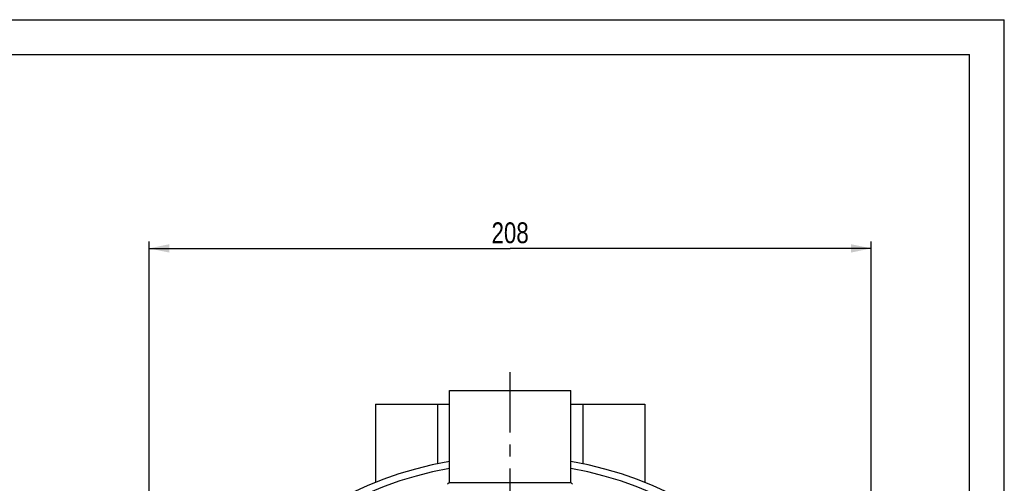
# Model space of a CAD drawing. Header units: millimetres. Extents: x 0 to 841, y 0 to 594.
# Tile 9 of 9: x 556 to 840, y 461 to 594. Entities that reach past the tile are written whole.
import ezdxf

# ---------------------------------------------------------------- set-up
doc = ezdxf.new("R2010")
doc.units = ezdxf.units.MM
doc.header["$LTSCALE"] = 46.2
doc.linetypes.add('CENTER', pattern=[0.6, 0.375, -0.075, 0.075, -0.075])
doc.layers.get('0').update_dxf_attribs({"linetype": 'CONTINUOUS'})
for name, color, linetype in [('ASSI', 7, 'CONTINUOUS'), ('GEOM', 7, 'CONTINUOUS'), ('QUOTE', 7, 'CONTINUOUS')]:
    doc.layers.add(name, color=color, linetype=linetype)
doc.styles.get("Standard").update_dxf_attribs({"font": 'txt', "width": 0.8})
doc.dimstyles.new('DIMSTYLE_1', dxfattribs={"dimtxt": 6, "dimasz": 5.8, "dimexe": 1, "dimexo": 2, "dimgap": 0.75, "dimtad": 1, "dimdec": 3, "dimtxsty": 'Standard', "dimblk": '_FILLED', "dimblk1": '_FILLED', "dimblk2": '_FILLED', "dimcen": 0.09, "dimadec": 3, "dimazin": 2, "dimtp": 0.5, "dimtm": 0.5, "dimtfac": 1, "dimtdec": 3, "dimtofl": 0, "dimtmove": 0, "dimatfit": 3, "dimldrblk": '_FILLED', "dimfxl": 0, "dimtolj": 1, "dimarcsym": 0})

# ---------------------------------------------------------------- blocks, each defined once
blk = doc.blocks.new('_FILLED')
at = {"color": 0, "linetype": 'ByBlock'}
blk.add_solid([(0, 0), (-1, 0.207), (-1, -0.207)], dxfattribs=at)
blk = doc.blocks.new('*D4')
at = {"layer": 'QUOTE', "color": 2, "linetype": 'Continuous'}
for p, q in [((593.68, 368.27), (593.68, 530.15)), ((593.68, 528.15), (697.68, 528.15)), ((801.68, 528.15), (697.68, 528.15)), ((801.68, 368.27), (801.68, 530.15))]:
    blk.add_line(p, q, dxfattribs=at)
at = {"layer": 'QUOTE', "color": 2, "linetype": 'Continuous', "xscale": 5.8, "yscale": 5.8, "zscale": 5.8, "rotation": 180}
blk.add_blockref('_FILLED', (593.68, 528.15), dxfattribs=at)
at = {"layer": 'QUOTE', "color": 2, "linetype": 'Continuous', "xscale": 5.8, "yscale": 5.8, "zscale": 5.8}
blk.add_blockref('_FILLED', (801.68, 528.15), dxfattribs=at)
at = {"layer": 'QUOTE', "color": 2, "linetype": 'Continuous', "insert": (697.68, 535.65), "char_height": 6, "width": 19.8, "attachment_point": 2, "line_spacing_factor": 0.9}
blk.add_mtext('208', dxfattribs=at)

msp = doc.modelspace()

# ---------------------------------------------------------------- linework, layer by layer
at = {"color": 7, "linetype": 'Continuous'}
for p, q in [((0, 594), (840, 594)), ((840, 0), (840, 594)), ((10, 584), (830, 584)), ((830, 10), (830, 584))]:
    msp.add_line(p, q, dxfattribs=at)
at = {"layer": 'ASSI', "color": 2, "linetype": 'CENTER'}
msp.add_line((697.6846, 364.2689), (697.6846, 492.9587), dxfattribs=at)
at = {"layer": 'ASSI', "color": 7, "linetype": 'Continuous'}
for p, q in [((680.1846, 460.7689), (680.1846, 487.2689)), ((680.1846, 487.2689), (715.1846, 487.2689)), ((715.1846, 460.7689), (715.1846, 487.2689))]:
    msp.add_line(p, q, dxfattribs=at)
at = {"layer": 'GEOM', "color": 7, "linetype": 'Continuous'}
for p, q in [((680.1846, 460.7689), (680.1846, 487.2689)), ((715.1846, 460.7689), (715.1846, 487.2689)), ((658.9346, 483.2689), (658.9346, 460.7527)), ((658.9346, 483.2689), (680.1846, 483.2689)), ((676.7346, 483.2689), (676.7346, 466.1097)), ((715.1846, 483.2689), (736.4346, 483.2689)), ((718.6346, 483.2689), (718.6346, 466.1097)), ((736.4346, 483.2689), (736.4346, 460.7527)), ((680.1849, 460.7687), (679.6846, 460.2684)), ((680.1846, 460.7689), (715.1846, 460.7689)), ((715.1844, 460.7687), (715.6844, 460.2687))]:
    msp.add_line(p, q, dxfattribs=at)
msp.add_arc((697.6846, 364.2689), 104, 99.689195, 80.310805, dxfattribs=at)
at = {"layer": 'GEOM', "color": 9, "linetype": 'Continuous'}
msp.add_arc((697.6846, 364.2689), 102, 99.8799, 80.1201, dxfattribs=at)

# ---------------------------------------------------------------- dimensions: what is measured, and where the dimension line sits
at = {"layer": 'QUOTE', "color": 2, "linetype": 'Continuous'}
dim = msp.add_linear_dim(base=(801.6846, 528.1539), p1=(593.6846, 366.2689), p2=(801.6846, 366.2689), dimstyle='DIMSTYLE_1', dxfattribs=at)
dim.commit()
dim.dimension.update_dxf_attribs({"geometry": '*D4', "text_midpoint": (697.2846, 528.1539), "dimtype": 160})

doc.saveas('drawing.dxf')
